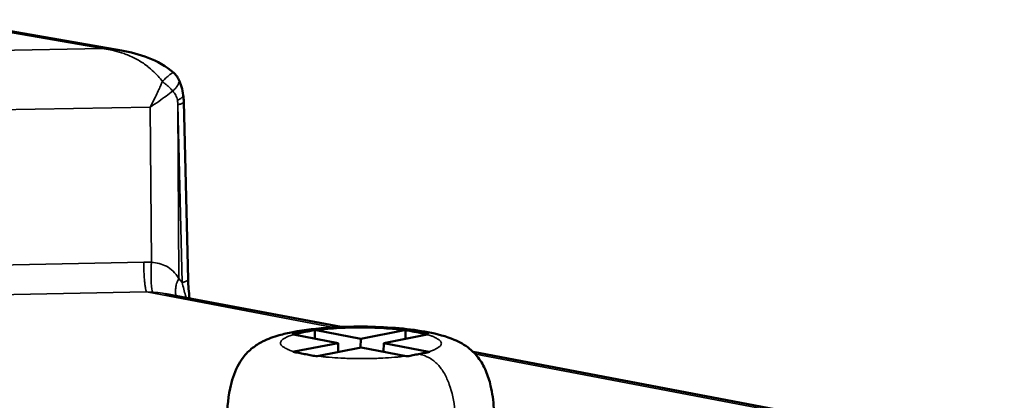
# Model space of a CAD drawing. Header units: millimetres. Extents: x 10 to 634, y 10 to 422.
# Tile 77 of 97: x 492 to 511, y 204 to 211. Entities that reach past the tile are written whole.
import ezdxf

# ---------------------------------------------------------------- set-up
doc = ezdxf.new("R2010")
doc.units = ezdxf.units.MM
doc.header["$LTSCALE"] = 2
doc.layers.add('Visible (ANSI)', color=7, linetype='Continuous', lineweight=50)
doc.layers.add('Visible Narrow (ANSI)', color=7, linetype='Continuous', lineweight=35)

msp = doc.modelspace()

# ---------------------------------------------------------------- linework, layer by layer
at = {"layer": 'Visible (ANSI)'}
for p, q in [((493.933, 210.462), (490.602, 211.044)), ((495.011, 209.917), (495.011, 209.917)), ((495.189, 206.128), (495.109, 209.488)), ((494.758, 205.862), (498.081, 205.232)), ((497.184, 205.088), (498.027, 204.927)), ((497.587, 205.174), (497.586, 205.011)), ((497.608, 205.17), (498.452, 205.009)), ((498.182, 205.213), (498.182, 205.213)), ((499.277, 205.169), (498.452, 205.009)), ((498.886, 204.927), (499.711, 205.087)), ((499.298, 205.173), (499.297, 205.006)), ((498.027, 204.927), (497.195, 204.766)), ((498.027, 204.927), (498.026, 204.76)), ((498.452, 205.009), (498.451, 204.842)), ((498.886, 204.927), (498.885, 204.764)), ((499.737, 204.765), (498.886, 204.927)), ((497.63, 204.683), (498.461, 204.844)), ((499.312, 204.682), (498.461, 204.844)), ((500.578, 204.759), (524.452, 200.232)), ((498.45, 204.634), (498.45, 204.634))]:
    msp.add_line(p, q, dxfattribs=at)
at = {"layer": 'Visible (ANSI)', "flags": 128}
msp.add_lwpolyline([(494.92, 210.038, -0.024346), (494.947, 210.011, -0.024346), (494.972, 209.982, -0.024451), (494.993, 209.95, -0.024451), (495.011, 209.917)], format="xyb", dxfattribs=at)
at = {"layer": 'Visible (ANSI)'}
for points, knots in [([(493.933, 210.462), (494.102, 210.432), (494.271, 210.388), (494.606, 210.257), (494.778, 210.165), (494.92, 210.038)], [0, 0, 0, 0, 0.055721, 0.055721, 0.114977, 0.114977, 0.114977, 0.114977]), ([(497.171, 205.136), (497.386, 205.178), (497.635, 205.207), (498.117, 205.237), (498.351, 205.242), (498.784, 205.235), (498.989, 205.224), (499.373, 205.19), (499.555, 205.165), (499.904, 205.099), (500.067, 205.056), (500.318, 204.949), (500.416, 204.897), (500.567, 204.774), (500.622, 204.717), (500.728, 204.579), (500.778, 204.493), (500.855, 204.312), (500.885, 204.216), (500.94, 203.981), (500.958, 203.838), (500.974, 203.596), (500.977, 203.496), (500.976, 203.397)], [0, 0, 0, 0, 0.0816889, 0.0816889, 0.1498351, 0.1498351, 0.2108526, 0.2108526, 0.2727673, 0.2727673, 0.341951, 0.341951, 0.3858044, 0.3858044, 0.4121794, 0.4121794, 0.4416105, 0.4416105, 0.4706641, 0.4706641, 0.5122503, 0.5122503, 0.5413336, 0.5413336, 0.5413336, 0.5413336]), ([(495.922, 203.411), (495.923, 203.631), (495.938, 203.854), (496.014, 204.214), (496.059, 204.357), (496.156, 204.545), (496.191, 204.602), (496.284, 204.725), (496.345, 204.786), (496.47, 204.885), (496.535, 204.925), (496.701, 205.009), (496.804, 205.045), (496.995, 205.099), (497.08, 205.119), (497.171, 205.136)], [0, 0, 0, 0, 0.0642636, 0.0642636, 0.1071214, 0.1071214, 0.1275581, 0.1275581, 0.1560601, 0.1560601, 0.1851008, 0.1851008, 0.2311178, 0.2311178, 0.2654061, 0.2654061, 0.2654061, 0.2654061]), ([(497.374, 205.133), (497.338, 205.126), (497.302, 205.119), (497.267, 205.112), (497.231, 205.105), (497.196, 205.099), (497.162, 205.092)], [0, 0, 0, 0, 0.5, 0.5, 0.5, 0.9999998, 0.9999998, 0.9999998, 0.9999998]), ([(497.184, 205.088), (497.18, 205.089), (497.176, 205.089), (497.173, 205.09), (497.169, 205.091), (497.165, 205.091), (497.162, 205.092)], [0, 0, 0, 0, 0.5, 0.5, 0.5, 0.9999926, 0.9999926, 0.9999926, 0.9999926]), ([(497.587, 205.174), (497.552, 205.167), (497.517, 205.16), (497.482, 205.154), (497.447, 205.147), (497.411, 205.14), (497.374, 205.133)], [0.0000002, 0.0000002, 0.0000002, 0.0000002, 0.5, 0.5, 0.5, 1, 1, 1, 1]), ([(497.587, 205.174), (497.59, 205.173), (497.594, 205.172), (497.598, 205.172), (497.601, 205.171), (497.605, 205.17), (497.608, 205.17)], [0.0000074, 0.0000074, 0.0000074, 0.0000074, 0.5, 0.5, 0.5, 1, 1, 1, 1]), ([(499.277, 205.169), (499.28, 205.17), (499.284, 205.17), (499.287, 205.171), (499.291, 205.171), (499.294, 205.172), (499.298, 205.173)], [0, 0, 0, 0, 0.5, 0.5, 0.5, 0.9999853, 0.9999853, 0.9999853, 0.9999853]), ([(499.732, 205.091), (499.697, 205.098), (499.658, 205.105), (499.587, 205.118), (499.551, 205.125), (499.479, 205.139), (499.443, 205.146), (499.372, 205.159), (499.334, 205.166), (499.298, 205.173)], [0.00000304, 0.00000304, 0.00000304, 0.00000304, 0.01481372, 0.01481372, 0.03051793, 0.03051793, 0.04622376, 0.04622376, 0.06103537, 0.06103537, 0.06103537, 0.06103537]), ([(499.732, 205.091), (499.729, 205.09), (499.725, 205.089), (499.722, 205.089), (499.718, 205.088), (499.715, 205.087), (499.711, 205.087)], [0.0000147, 0.0000147, 0.0000147, 0.0000147, 0.5, 0.5, 0.5, 1, 1, 1, 1]), ([(497.173, 204.762), (497.177, 204.763), (497.181, 204.763), (497.184, 204.764), (497.188, 204.765), (497.191, 204.766), (497.195, 204.766)], [0.0000147, 0.0000147, 0.0000147, 0.0000147, 0.5, 0.5, 0.5, 0.9996326, 0.9996326, 0.9996326, 0.9996326]), ([(497.173, 204.762), (497.209, 204.755), (497.248, 204.748), (497.318, 204.734), (497.354, 204.728), (497.427, 204.714), (497.463, 204.707), (497.533, 204.693), (497.572, 204.686), (497.608, 204.679)], [0.00000304, 0.00000304, 0.00000304, 0.00000304, 0.01481372, 0.01481372, 0.03051793, 0.03051793, 0.04622376, 0.04622376, 0.06103537, 0.06103537, 0.06103537, 0.06103537]), ([(497.63, 204.683), (497.626, 204.682), (497.622, 204.682), (497.619, 204.681), (497.615, 204.68), (497.612, 204.679), (497.608, 204.679)], [0, 0, 0, 0, 0.5, 0.5, 0.5, 0.9999853, 0.9999853, 0.9999853, 0.9999853]), ([(499.334, 204.678), (499.33, 204.679), (499.327, 204.679), (499.323, 204.68), (499.319, 204.681), (499.316, 204.682), (499.312, 204.682)], [0.0000074, 0.0000074, 0.0000074, 0.0000074, 0.5, 0.5, 0.5, 1, 1, 1, 1]), ([(499.334, 204.678), (499.368, 204.685), (499.403, 204.692), (499.439, 204.698), (499.474, 204.705), (499.51, 204.712), (499.547, 204.719)], [0.0000002, 0.0000002, 0.0000002, 0.0000002, 0.5, 0.5, 0.5, 1, 1, 1, 1]), ([(499.547, 204.719), (499.583, 204.727), (499.619, 204.734), (499.654, 204.74), (499.69, 204.747), (499.724, 204.754), (499.759, 204.761)], [0, 0, 0, 0, 0.5, 0.5, 0.5, 0.9999998, 0.9999998, 0.9999998, 0.9999998]), ([(499.737, 204.765), (499.74, 204.764), (499.744, 204.764), (499.748, 204.763), (499.751, 204.762), (499.755, 204.761), (499.759, 204.761)], [0.0003541, 0.0003541, 0.0003541, 0.0003541, 0.5, 0.5, 0.5, 0.9999926, 0.9999926, 0.9999926, 0.9999926])]:
    msp.add_open_spline(points, degree=3, knots=knots, dxfattribs=at)
for points in [[(495.011, 209.917), (495.056, 209.824), (495.085, 209.722), (495.099, 209.618)], [(495.099, 209.618), (495.104, 209.575), (495.108, 209.531), (495.109, 209.488)], [(495.189, 206.128), (495.192, 206.011), (495.204, 205.893), (495.218, 205.775)], [(494.758, 205.862), (494.758, 205.862), (494.758, 205.862), (494.758, 205.862)]]:
    msp.add_open_spline(points, degree=3, dxfattribs=at)
at = {"layer": 'Visible Narrow (ANSI)'}
for p, q in [((493.57, 210.496), (490.44, 211.044)), ((487.314, 210.379), (493.57, 210.496)), ((487.405, 209.256), (494.474, 209.392)), ((494.498, 206.456), (494.474, 209.392)), ((495.077, 206.074), (494.995, 209.436)), ((495.015, 206.146), (494.995, 209.436)), ((487.456, 206.318), (494.352, 206.458)), ((494.352, 206.458), (494.498, 206.456)), ((495.015, 206.146), (495.077, 206.074)), ((487.501, 205.754), (494.404, 205.896)), ((494.404, 205.896), (497.938, 205.225)), ((494.404, 205.896), (494.523, 205.891)), ((498.035, 205.207), (498.035, 205.207)), ((499.927, 204.848), (499.927, 204.848)), ((500.619, 204.717), (524.364, 200.212))]:
    msp.add_line(p, q, dxfattribs=at)
at = {"layer": 'Visible Narrow (ANSI)', "flags": 128}
for points in [[(493.57, 210.496, -0.016162), (493.717, 210.475, -0.028608), (493.799, 210.456, -0.003737), (493.979, 210.401, -0.016046), (494.02, 210.386, -0.016756), (494.124, 210.342, -0.016399), (494.227, 210.29, -0.017852), (494.321, 210.234, -0.017256), (494.414, 210.169, -0.019492), (494.45, 210.14, -0.005373), (494.575, 210.028, -0.034984), (494.625, 209.975, -0.019656), (494.704, 209.872)], [(493.57, 210.496, -0.009597), (493.662, 210.493, -0.009597), (493.753, 210.486, -0.009532), (493.843, 210.475, -0.009532), (493.933, 210.462)], [(494.92, 210.038, 0.037564), (494.901, 210.038, 0.093395), (494.894, 210.036, 0.028088), (494.869, 210.022, 0.028386), (494.846, 210.005, 0.006813), (494.832, 209.993, 0.001865), (494.78, 209.949, 0.016658), (494.75, 209.92, 0.010299), (494.704, 209.872)], [(494.899, 209.695, 0.025953), (494.937, 209.73, 0.038538), (494.96, 209.756, 0.009179), (494.991, 209.799, 0.025162), (495.001, 209.816, 0.047182), (495.01, 209.837, 0.029898), (495.019, 209.871, 0.086082), (495.019, 209.888, 0.051569), (495.011, 209.917)], [(494.704, 209.872, -0.009832), (494.751, 209.837, -0.017947), (494.776, 209.816, -0.001501), (494.811, 209.785, -0.001654), (494.842, 209.756, -0.019775), (494.863, 209.736, -0.010314), (494.899, 209.695)], [(494.99, 209.523, 0.035242), (495.025, 209.538, 0.044242), (495.051, 209.555, 0.016039), (495.078, 209.576, 0.035335), (495.089, 209.587, 0.099425), (495.094, 209.597, 0.052888), (495.099, 209.618)], [(494.995, 209.436, 0.026356), (495.03, 209.443, 0.032923), (495.057, 209.452, 0.010966), (495.086, 209.464, 0.032358), (495.096, 209.469, 0.099369), (495.101, 209.474, 0.044667), (495.109, 209.488)], [(494.404, 205.896, -0.013507), (494.392, 205.931, -0.033525), (494.388, 205.946, -0.003686), (494.377, 206.016, -0.011537), (494.374, 206.038, -0.004212), (494.366, 206.112, -0.006253), (494.362, 206.162, -0.003831), (494.362, 206.173, -0.000308), (494.355, 206.307, -0.00799), (494.353, 206.359, -0.004241), (494.352, 206.458)], [(494.523, 205.891, -0.018404), (494.513, 205.915, -0.04533), (494.51, 205.925, -0.006654), (494.502, 205.971, -0.015356), (494.5, 205.992, -0.00496), (494.495, 206.049, -0.007807), (494.493, 206.085, -0.004142), (494.491, 206.149, -0.005146), (494.49, 206.199, -0.003707), (494.49, 206.208, -0.000258), (494.492, 206.326, -0.007504), (494.493, 206.371, -0.003936), (494.498, 206.456)], [(494.966, 205.823, -0.0363), (494.951, 205.883, -0.061196), (494.95, 205.92, -0.016569), (494.956, 205.969, -0.012966), (494.967, 206.03, -0.047664), (494.982, 206.079, -0.03199), (495.015, 206.146)], [(495.077, 206.074, 0.02772), (495.112, 206.081, 0.034553), (495.138, 206.09, 0.011728), (495.167, 206.103, 0.033273), (495.177, 206.109, 0.100283), (495.182, 206.114, 0.0463), (495.189, 206.128)], [(497.184, 205.088, 0.024858), (497.113, 205.067, 0.034343), (497.064, 205.046, 0.008758), (497.003, 205.013, 0.024384), (496.983, 205, 0.064686), (496.958, 204.977, 0.074441), (496.942, 204.952, 0.109636), (496.937, 204.928, 0.107869), (496.944, 204.903, 0.069073), (496.961, 204.878, 0.06104), (496.987, 204.855, 0.022629), (497.009, 204.842, 0.007987), (497.072, 204.809, 0.033081), (497.122, 204.788, 0.023634), (497.195, 204.766)], [(499.277, 205.169, 0.004538), (499.128, 205.186, 0.009066), (499.054, 205.192, 0.000327), (498.831, 205.207, 0.00447), (498.815, 205.208, 0.00397), (498.689, 205.213, 0.004083), (498.566, 205.216, 0.003942), (498.44, 205.217, 0.003934), (498.314, 205.216, 0.004122), (498.192, 205.213, 0.00399), (498.066, 205.208, 0.004547), (498.049, 205.207, 0.000339), (497.829, 205.193, 0.009242), (497.755, 205.186, 0.004618), (497.608, 205.17)], [(499.737, 204.765, 0.025943), (499.806, 204.786, 0.035431), (499.855, 204.808, 0.009398), (499.914, 204.841, 0.026027), (499.934, 204.854, 0.067599), (499.958, 204.877, 0.07891), (499.972, 204.902, 0.110313), (499.976, 204.926, 0.106219), (499.968, 204.951, 0.064702), (499.949, 204.976, 0.058346), (499.922, 204.998, 0.021318), (499.9, 205.011, 0.007451), (499.836, 205.044, 0.032094), (499.785, 205.065, 0.02268), (499.711, 205.087)], [(497.63, 204.683, 0.004591), (497.779, 204.666, 0.009177), (497.854, 204.659, 0.000336), (498.078, 204.644, 0.004522), (498.095, 204.643, 0.004011), (498.222, 204.638, 0.004126), (498.346, 204.635, 0.003982), (498.473, 204.634, 0.003974), (498.601, 204.635, 0.004165), (498.724, 204.638, 0.004031), (498.851, 204.643, 0.004601), (498.868, 204.644, 0.000348), (499.09, 204.659, 0.009357), (499.164, 204.665, 0.004673), (499.312, 204.682)]]:
    msp.add_lwpolyline(points, format="xyb", dxfattribs=at)
at = {"layer": 'Visible Narrow (ANSI)'}
for points, knots in [([(494.704, 209.872), (494.694, 209.85), (494.685, 209.828), (494.675, 209.805), (494.663, 209.779), (494.651, 209.752), (494.638, 209.724), (494.621, 209.687), (494.603, 209.649), (494.584, 209.61), (494.577, 209.595), (494.57, 209.58), (494.562, 209.565), (494.535, 209.509), (494.505, 209.451), (494.474, 209.392)], [0.0000013, 0.0000013, 0.0000013, 0.0000013, 0.1532958, 0.1532958, 0.1532958, 0.3333333, 0.3333333, 0.3333333, 0.5751838, 0.5751838, 0.5751838, 0.6666667, 0.6666667, 0.6666667, 1, 1, 1, 1]), ([(494.899, 209.695), (494.861, 209.664), (494.82, 209.633), (494.776, 209.6), (494.732, 209.567), (494.685, 209.534), (494.635, 209.499), (494.585, 209.464), (494.53, 209.428), (494.474, 209.392)], [0.0000051, 0.0000051, 0.0000051, 0.0000051, 0.3333333, 0.3333333, 0.3333333, 0.6666667, 0.6666667, 0.6666667, 1, 1, 1, 1]), ([(494.995, 209.436), (494.996, 209.446), (494.995, 209.466), (494.993, 209.495), (494.991, 209.514), (494.99, 209.523)], [0, 0, 0, 0, 0.3333333, 0.6666667, 0.9999963, 0.9999963, 0.9999963, 0.9999963]), ([(494.498, 206.456), (494.548, 206.452), (494.597, 206.445), (494.644, 206.432), (494.691, 206.42), (494.736, 206.403), (494.78, 206.38), (494.824, 206.357), (494.866, 206.326), (494.906, 206.288), (494.946, 206.249), (494.982, 206.202), (495.015, 206.146)], [0, 0, 0, 0, 0.25, 0.25, 0.25, 0.5, 0.5, 0.5, 0.75, 0.75, 0.75, 1, 1, 1, 1]), ([(495.15, 205.788), (495.147, 205.801), (495.143, 205.814), (495.14, 205.827), (495.13, 205.867), (495.119, 205.906), (495.109, 205.947), (495.098, 205.988), (495.087, 206.03), (495.077, 206.074)], [0.7404961, 0.7404961, 0.7404961, 0.7404961, 0.7777778, 0.7777778, 0.7777778, 0.8888889, 0.8888889, 0.8888889, 0.9999988, 0.9999988, 0.9999988, 0.9999988]), ([(494.523, 205.891), (494.587, 205.886), (494.648, 205.88), (494.705, 205.871), (494.723, 205.868), (494.741, 205.865), (494.758, 205.862)], [0, 0, 0, 0, 0.25, 0.25, 0.25, 0.3279492, 0.3279492, 0.3279492, 0.3279492]), ([(497.374, 205.133), (497.3, 205.147), (497.233, 205.148), (497.174, 205.137), (497.173, 205.137), (497.172, 205.137), (497.171, 205.136)], [0, 0, 0, 0, 0.125, 0.125, 0.125, 0.1275462, 0.1275462, 0.1275462, 0.1275462]), ([(499.547, 204.719), (499.623, 204.705), (499.69, 204.68), (499.75, 204.646), (499.81, 204.613), (499.862, 204.57), (499.909, 204.521), (499.956, 204.471), (499.997, 204.415), (500.033, 204.352), (500.068, 204.29), (500.099, 204.221), (500.125, 204.147), (500.178, 204), (500.214, 203.832), (500.236, 203.648), (500.259, 203.464), (500.268, 203.265), (500.266, 203.054)], [0, 0, 0, 0, 0.125, 0.125, 0.125, 0.25, 0.25, 0.25, 0.375, 0.375, 0.375, 0.4998657, 0.4998657, 0.4998657, 0.75, 0.75, 0.75, 1, 1, 1, 1])]:
    msp.add_open_spline(points, degree=3, knots=knots, dxfattribs=at)
msp.add_open_spline([(494.99, 209.523), (494.982, 209.555), (494.96, 209.615), (494.922, 209.67), (494.899, 209.695)], degree=3, dxfattribs=at)

doc.saveas('drawing.dxf')
